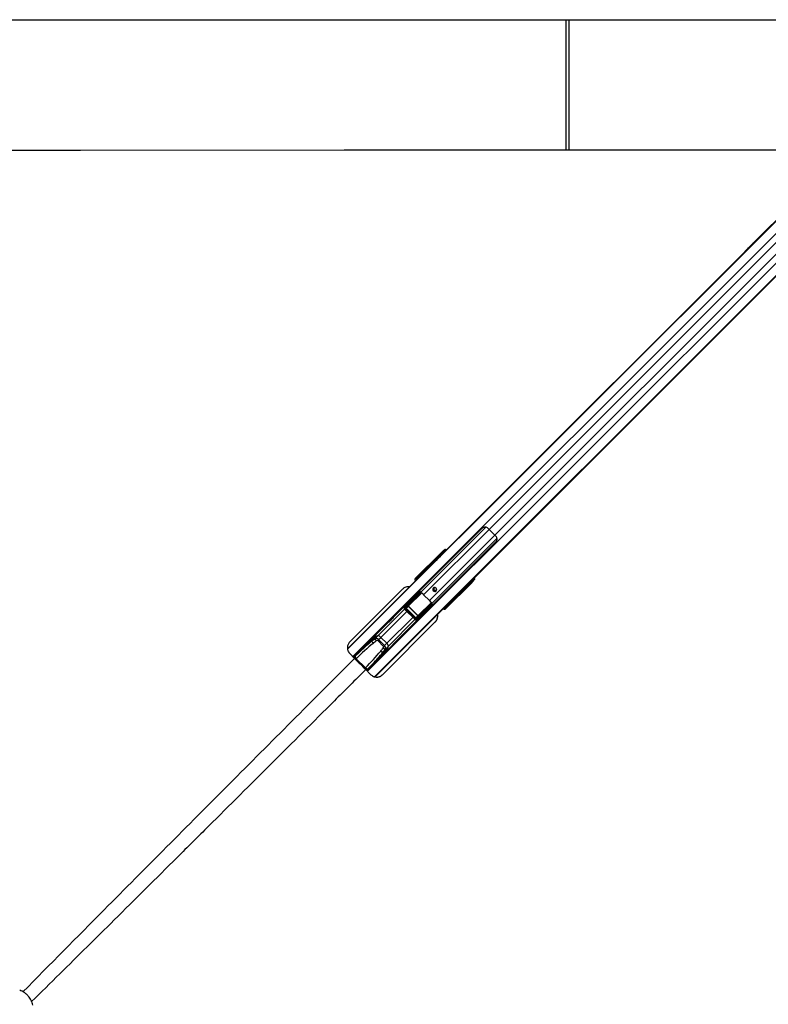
# Model space of a CAD drawing. Header units: millimetres. Extents: x 20 to 22981, y 40 to 19992.
# Tile 66 of 158: x 4544 to 6364, y 12461 to 14854. Entities that reach past the tile are written whole.
import ezdxf

# ---------------------------------------------------------------- set-up
doc = ezdxf.new("R2010")
doc.units = ezdxf.units.MM
doc.header["$LTSCALE"] = 2

msp = doc.modelspace()

# ---------------------------------------------------------------- linework, layer by layer
at = {"color": 7, "linetype": 'Continuous', "lineweight": 25}
for p, q in [((5871.29, 14854.4), (5871.29, 14536.88)), ((6604.95, 14588.64), (5560.48, 13544.16)), ((6607.37, 14591.61), (6328.56, 14312.79)), ((6672.28, 14521.31), (5632.67, 13481.69)), ((6675.26, 14523.73), (5648.46, 13496.93)), ((6307.05, 14291.29), (5575.65, 13559.89)), ((6316.2, 14300.43), (6307.05, 14291.29)), ((6322.89, 14307.13), (6316.2, 14300.43)), ((6328.56, 14312.79), (6322.89, 14307.13)), ((5668.36, 13617.95), (5355.2, 13304.79)), ((5699.11, 13601.53), (5685.18, 13615.46)), ((5388.44, 13271.56), (5701.59, 13584.71)), ((5569.44, 13559.33), (5505.78, 13495.67)), ((5507.53, 13496.99), (5569.9, 13559.36)), ((5571.54, 13558.67), (5526.1, 13513.23)), ((5571.36, 13555.6), (5558.75, 13542.99)), ((5575.65, 13559.89), (5571.36, 13555.6)), ((5573.73, 13562.92), (5574.97, 13563.86)), ((5575.03, 13561.09), (5573.78, 13560.15)), ((5574.97, 13563.86), (5577.64, 13566.52)), ((5575.18, 13564.66), (5577.64, 13566.52)), ((5556.59, 13540.83), (5340.83, 13325.07)), ((5554.18, 13537.86), (5553.93, 13537.49)), ((5560.48, 13544.16), (5554.18, 13537.86)), ((5555.96, 13539.3), (5560.48, 13544.16)), ((5558.75, 13542.99), (5556.59, 13540.83)), ((5509.73, 13497.02), (5514.3, 13502.53)), ((5515.79, 13502.63), (5511.1, 13496.97)), ((5521.33, 13509.91), (5516.57, 13503.94)), ((5521.43, 13510.03), (5516.64, 13504.02)), ((5516.64, 13504.02), (5517.72, 13505.09)), ((5516.9, 13502.15), (5517.41, 13501.64)), ((5518.42, 13503.67), (5517.36, 13502.62)), ((5517.72, 13505.09), (5524.41, 13513.17)), ((5519.31, 13504.57), (5518.42, 13503.67)), ((5525.79, 13513.14), (5519.09, 13505.05)), ((5521.43, 13510.03), (5521.34, 13509.9)), ((5505.78, 13495.67), (5507.53, 13496.99)), ((5511.88, 13499.98), (5508.67, 13495.95)), ((5511.95, 13500.06), (5508.74, 13496.02)), ((5508.74, 13496.02), (5509.73, 13497.02)), ((5508.99, 13494.16), (5509.27, 13493.88)), ((5509.27, 13493.88), (5509.47, 13493.7)), ((5510.43, 13495.6), (5509.46, 13494.62)), ((5509.46, 13494.62), (5509.74, 13494.34)), ((5509.74, 13494.34), (5510.71, 13495.32)), ((5510.43, 13495.6), (5511.33, 13496.49)), ((5510.71, 13495.32), (5510.43, 13495.6)), ((5510.71, 13495.32), (5511.61, 13496.21)), ((5511.33, 13496.49), (5511.61, 13496.21)), ((5642.98, 13485.79), (5579.32, 13422.13)), ((5643.01, 13486.25), (5580.64, 13423.88)), ((5596.88, 13442.45), (5642.31, 13487.89)), ((5632.67, 13481.69), (5620.23, 13470.1)), ((5628.36, 13477.38), (5620.98, 13470.51)), ((5628.36, 13477.38), (5622.47, 13471.49)), ((5631.47, 13479.94), (5625.44, 13473.91)), ((5632.67, 13481.69), (5628.36, 13477.38)), ((5636.64, 13485.11), (5631.47, 13479.94)), ((5644.15, 13492.62), (5636.64, 13485.11)), ((5643.79, 13490.14), (5644.73, 13491.38)), ((5648.46, 13496.93), (5644.15, 13492.62)), ((5647.5, 13491.32), (5646.57, 13490.08)), ((5650.17, 13494), (5647.5, 13491.32)), ((5648.31, 13491.53), (5650.17, 13494)), ((5474.74, 13470.02), (5346.5, 13341.78)), ((5623.29, 13471.76), (5408.21, 13256.68)), ((5479.79, 13427.46), (5513.76, 13461.35)), ((5516.35, 13461.11), (5481.65, 13426.49)), ((5483.84, 13426.48), (5518.33, 13460.97)), ((5518.82, 13460.04), (5484.33, 13425.55)), ((5512.07, 13460.97), (5511.8, 13461.24)), ((5516.12, 13461.84), (5518.37, 13461.65)), ((5539.88, 13442.31), (5525.96, 13456.24)), ((5618.41, 13468.08), (5620.31, 13469.34)), ((5622.47, 13471.49), (5620.31, 13469.34)), ((5620.98, 13470.51), (5622.47, 13471.49)), ((5625.44, 13473.91), (5623.29, 13471.76)), ((5483.78, 13432.66), (5452.07, 13400.95)), ((5483.84, 13432.73), (5479.38, 13427)), ((5484.29, 13433.25), (5479.79, 13427.46)), ((5498.39, 13447.31), (5484.29, 13433.25)), ((5484.33, 13425.55), (5489.15, 13429.57)), ((5509.2, 13400.68), (5543.69, 13435.17)), ((5544.62, 13434.69), (5510.13, 13400.2)), ((5510.14, 13398), (5544.76, 13432.7)), ((5545, 13430.11), (5511.11, 13396.15)), ((5580.62, 13427.45), (5586.28, 13432.14)), ((5586.18, 13430.66), (5580.66, 13426.08)), ((5585.29, 13433.76), (5585.8, 13433.25)), ((5586.27, 13433.71), (5587.32, 13434.77)), ((5587.32, 13434.77), (5588.22, 13435.67)), ((5587.59, 13432.93), (5593.57, 13437.69)), ((5587.59, 13432.93), (5587.66, 13432.99)), ((5587.66, 13432.99), (5593.68, 13437.78)), ((5588.74, 13434.07), (5587.66, 13432.99)), ((5588.7, 13435.44), (5596.78, 13442.15)), ((5596.81, 13440.77), (5588.74, 13434.07)), ((5593.57, 13437.69), (5593.68, 13437.78)), ((5479.52, 13421.46), (5505.11, 13395.87)), ((5481.4, 13423.34), (5506.99, 13397.75)), ((5483.92, 13423.81), (5483.49, 13423.39)), ((5507.03, 13399.85), (5483.49, 13423.39)), ((5489.09, 13428.12), (5483.92, 13423.81)), ((5483.92, 13423.81), (5507.46, 13400.27)), ((5489.3, 13428.33), (5489.09, 13428.12)), ((5511.77, 13405.44), (5489.09, 13428.12)), ((5489.3, 13428.33), (5511.98, 13405.65)), ((5507.46, 13400.27), (5511.77, 13405.44)), ((5513.22, 13405.5), (5509.2, 13400.68)), ((5511.98, 13405.65), (5511.77, 13405.44)), ((5530.96, 13414.74), (5516.89, 13400.64)), ((5544.89, 13428.15), (5544.62, 13428.42)), ((5577.53, 13425.62), (5577.81, 13425.34)), ((5578.96, 13427.06), (5577.99, 13426.09)), ((5577.99, 13426.09), (5578.27, 13425.81)), ((5578.27, 13425.81), (5579.24, 13426.78)), ((5579.86, 13427.96), (5578.96, 13427.06)), ((5579.24, 13426.78), (5578.96, 13427.06)), ((5580.14, 13427.68), (5579.24, 13426.78)), ((5580.64, 13423.88), (5579.32, 13422.13)), ((5579.6, 13425.02), (5583.62, 13428.23)), ((5579.67, 13425.09), (5579.6, 13425.02)), ((5579.67, 13425.09), (5583.71, 13428.3)), ((5580.66, 13426.08), (5579.67, 13425.09)), ((5579.86, 13427.96), (5580.14, 13427.68)), ((5437.62, 13386.5), (5398.88, 13347.76)), ((5426.13, 13262.15), (5554.37, 13390.39)), ((5484.6, 13368.43), (5516.31, 13400.13)), ((5507.46, 13400.27), (5507.03, 13399.85)), ((5510.65, 13395.73), (5516.38, 13400.19)), ((5511.11, 13396.15), (5516.89, 13400.64)), ((5407.7, 13349.51), (5414.91, 13356.72)), ((5359.18, 13306.37), (5403.1, 13350.29)), ((5412.81, 13356.09), (5400.04, 13343.32)), ((5416.63, 13347.38), (5414.38, 13345.12)), ((5428.77, 13330.74), (5414.38, 13345.12)), ((5416.63, 13347.38), (5422.11, 13352.85)), ((5416.63, 13347.38), (5431.02, 13332.99)), ((5422.11, 13352.85), (5436.5, 13338.46)), ((5431.02, 13332.99), (5428.77, 13330.74)), ((5431.02, 13332.99), (5436.5, 13338.46)), ((5431.41, 13315.23), (5470.15, 13353.98)), ((5346.5, 13313.49), (5358.24, 13301.75)), ((5365.39, 13312.58), (5364.88, 13313.07)), ((5390.01, 13275.54), (5433.93, 13319.46)), ((5439.74, 13329.16), (5426.97, 13316.39)), ((5433.16, 13324.06), (5440.37, 13331.27)), ((5356.39, 13303.57), (5358.52, 13305.7)), ((5358.52, 13305.7), (5359.18, 13306.37)), ((5362.75, 13301.45), (5362.08, 13300.78)), ((5362.08, 13300.78), (5362.08, 13300.78)), ((5362.08, 13300.78), (5384.43, 13278.43)), ((5385.09, 13279.1), (5384.43, 13278.43)), ((5384.43, 13278.43), (5384.43, 13278.43)), ((5387.22, 13272.74), (5389.35, 13274.87)), ((5389.35, 13274.87), (5390.01, 13275.54)), ((5396.72, 13281.23), (5396.22, 13281.75))]:
    msp.add_line(p, q, dxfattribs=at)
at = {"color": 8, "linetype": 'Continuous', "lineweight": 25}
for p, q in [((5879.29, 14536.88), (5879.29, 14854.4)), ((6603, 14585.67), (5341.11, 13323.78)), ((6617.76, 14569.9), (5353.93, 13306.06)), ((6653.54, 14534.12), (5389.71, 13270.28)), ((6669.32, 14519.35), (5406.93, 13256.96)), ((6577.28, 14507.56), (5685.18, 13615.46)), ((6591.21, 14493.63), (5699.11, 13601.53)), ((5677.2, 13620.64), (5519.32, 13462.76)), ((5685.18, 13615.46), (5525.96, 13456.24)), ((5699.11, 13601.53), (5539.88, 13442.31)), ((5704.29, 13593.55), (5546.41, 13435.67)), ((5573.07, 13557.3), (5571.54, 13558.67)), ((5573.78, 13560.15), (5574.91, 13559.14)), ((5554.18, 13537.86), (5340.93, 13324.61)), ((5516.98, 13501.21), (5515.79, 13502.63)), ((5516.38, 13503.5), (5515.85, 13502.97)), ((5516.06, 13502.78), (5517.19, 13501.42)), ((5516.57, 13503.94), (5516.64, 13504.02)), ((5516.9, 13502.15), (5517.36, 13502.62)), ((5517.36, 13502.62), (5517.87, 13502.11)), ((5518.93, 13503.16), (5518.42, 13503.67)), ((5519.31, 13504.57), (5519.82, 13504.06)), ((5527.21, 13511.44), (5525.84, 13513.09)), ((5526.1, 13513.23), (5527.42, 13511.65)), ((5508.66, 13495.94), (5508.74, 13496.02)), ((5508.99, 13494.16), (5509.46, 13494.62)), ((5509.27, 13493.88), (5509.74, 13494.34)), ((5509.36, 13493.63), (5509.37, 13493.61)), ((5642.31, 13487.89), (5640.95, 13489.42)), ((5642.79, 13491.26), (5643.79, 13490.14)), ((5620.31, 13469.34), (5407.73, 13256.75)), ((5489.15, 13429.57), (5521.03, 13461.45)), ((5521.4, 13461.12), (5489.39, 13429.11)), ((5515.76, 13463.07), (5514.76, 13461.76)), ((5512.76, 13405.74), (5544.82, 13437.81)), ((5545.13, 13437.41), (5513.22, 13405.5)), ((5546.16, 13435.78), (5545.3, 13434.72)), ((5586.28, 13432.14), (5584.86, 13433.33)), ((5585.07, 13433.54), (5586.42, 13432.41)), ((5585.76, 13434.22), (5586.27, 13433.71)), ((5585.8, 13433.25), (5586.27, 13433.71)), ((5586.62, 13432.2), (5587.15, 13432.73)), ((5587.32, 13434.77), (5586.81, 13435.28)), ((5587.71, 13436.18), (5588.22, 13435.67)), ((5596.73, 13442.19), (5595.09, 13443.56)), ((5595.3, 13443.77), (5596.88, 13442.45)), ((5479.59, 13421.39), (5414.91, 13356.72)), ((5485.12, 13415.86), (5422.11, 13352.85)), ((5479.52, 13421.46), (5481.4, 13423.34)), ((5577.26, 13425.73), (5577.27, 13425.71)), ((5577.99, 13426.09), (5577.53, 13425.62)), ((5578.27, 13425.81), (5577.81, 13425.34)), ((5499.51, 13401.47), (5436.5, 13338.46)), ((5505.04, 13395.94), (5440.37, 13331.27)), ((5505.11, 13395.87), (5506.99, 13397.75)), ((5364.88, 13313.07), (5355.9, 13304.1)), ((5360.64, 13299.33), (5362.08, 13300.78)), ((5382.98, 13276.99), (5384.43, 13278.43)), ((5387.86, 13272.37), (5396.72, 13281.23))]:
    msp.add_line(p, q, dxfattribs=at)
at = {"color": 7, "linetype": 'Continuous', "lineweight": 25, "flags": 128}
for points in [[(4051.92, 14854.44), (4692.52, 14854.44), (5333.11, 14854.42), (5962.48, 14854.39), (6535.83, 14854.36)], [(6535.83, 14536.92), (5962.48, 14536.89), (5333.11, 14536.86), (4692.52, 14536.84), (4051.92, 14536.84)], [(5556.39, 13465.68), (5557.4, 13467.22), (5557.71, 13469.06), (5557.28, 13470.93), (5556.18, 13472.53), (5554.58, 13473.63), (5552.71, 13474.06), (5550.86, 13473.75), (5549.32, 13472.75), (5548.32, 13471.21), (5548.01, 13469.36), (5548.44, 13467.49), (5549.54, 13465.89), (5551.14, 13464.79), (5553.01, 13464.36), (5554.85, 13464.67), (5556.39, 13465.68)], [(5445.02, 13393.56), (5445.05, 13393.59), (5447.96, 13396.64), (5450.42, 13399.24), (5452.08, 13400.96), (5452.69, 13401.51), (5452.15, 13400.83), (5450.51, 13399.06), (5449.35, 13397.85), (5448, 13396.49), (5446.53, 13395.03), (5444.98, 13393.52), (5441.93, 13390.61), (5439.33, 13388.15), (5437.62, 13386.5), (5437.62, 13386.5)], [(5470.15, 13353.98), (5470.15, 13353.98), (5471.81, 13355.69), (5474.26, 13358.29), (5477.18, 13361.34), (5478.69, 13362.89), (5480.14, 13364.36), (5481.5, 13365.7), (5482.71, 13366.87), (5484.48, 13368.5), (5485.15, 13369.04), (5484.6, 13368.43), (5484.6, 13368.43)]]:
    msp.add_lwpolyline(points, dxfattribs=at)
at = {"color": 7, "linetype": 'Continuous', "lineweight": 25}
for centre, radius, start, end in [((5653.68, 13584.05), 44.48, 44.91701, 52.2174), ((5667.7, 13570.04), 44.48, 37.7826, 45.08299), ((5570.11, 13557.59), 1.79, 37.06255, 96.71611), ((5575.17, 13561.56), 1.98, 136.71804, 225.53722), ((5576.41, 13562.5), 1.98, 136.71804, 225.53722), ((5570.02, 13527.42), 18.97, 135.04205, 146.63391), ((5572.17, 13529.59), 18.96, 135.04062, 146.5012), ((5514.21, 13502.73), 0.222, 233.45025, 294.03615), ((5514.77, 13503.78), 1.34, 310.97094, 322.92229), ((5515.52, 13503.46), 0.878, 288.39776, 308.24261), ((5518.38, 13504.37), 0.98, 43.84159, 132.60746), ((5521.35, 13510.18), 0.178, 240.82905, 298.86446), ((5524.33, 13513.3), 0.161, 245.16082, 301.16039), ((5525.59, 13513.9), 0.796, 284.95016, 307.21236), ((5525.56, 13513.92), 0.878, 288.39776, 308.24261), ((5510.39, 13496.29), 0.98, 43.84159, 132.60746), ((5511.86, 13500.28), 0.237, 231.60559, 292.6194), ((5641.24, 13486.46), 1.79, 353.28389, 52.93745), ((5645.21, 13491.52), 1.98, 224.46278, 313.28196), ((5646.15, 13492.77), 1.98, 224.46278, 313.28196), ((5515.07, 13461.23), 0.618, 119.68669, 153.40952), ((5514.87, 13461.05), 1.48, 2.45616, 32.46435), ((5516.42, 13461.4), 1.96, 347.3695, 7.26925), ((5517.72, 13460.06), 1.1, 359.03324, 55.99224), ((5518.04, 13460.69), 1.01, 320.15341, 71.30529), ((5567.72, 13498.05), 59.1, 219.54783, 225.03629), ((5554.23, 13470.59), 5.05, 147.85467, 302.14533), ((5553.85, 13470.5), 3.27, 80.87202, 228.67567), ((5554.13, 13470.23), 3.27, 221.86542, 8.5869), ((5609.88, 13485.18), 18.97, 303.36609, 314.95795), ((5612.04, 13487.34), 18.97, 303.36609, 314.95795), ((5489.7, 13429.56), 0.549, 179.03324, 235.99224), ((5581.7, 13484.07), 59.1, 224.96371, 230.45217), ((5544.34, 13434.39), 1.01, 18.69471, 129.84659), ((5543.71, 13434.07), 1.1, 34.00776, 90.96676), ((5545.05, 13432.77), 1.96, 82.73075, 102.6305), ((5544.7, 13431.23), 1.48, 57.53565, 87.54384), ((5544.88, 13431.42), 0.618, 296.59048, 330.31331), ((5586.38, 13430.57), 0.222, 155.96385, 216.54975), ((5587.11, 13431.87), 0.878, 141.75739, 161.60224), ((5587.43, 13431.13), 1.34, 127.07771, 139.02906), ((5588.02, 13434.73), 0.98, 317.39254, 46.15841), ((5593.83, 13437.7), 0.178, 151.13554, 209.17095), ((5597.57, 13441.91), 0.878, 141.75739, 161.60224), ((5597.55, 13441.94), 0.796, 142.78764, 165.04984), ((5596.95, 13440.68), 0.161, 148.83961, 204.83918), ((5479.83, 13425.27), 2.2, 33.96086, 90.86869), ((5483.23, 13425.57), 1.1, 359.03324, 55.99224), ((5513.21, 13406.05), 0.549, 214.00776, 270.96676), ((5579.94, 13426.75), 0.98, 317.39254, 46.15841), ((5583.93, 13428.21), 0.237, 157.3806, 218.39441), ((5509.22, 13399.58), 1.1, 34.00776, 90.96676), ((5508.91, 13396.18), 2.2, 359.13131, 56.03914), ((5422.93, 13323.77), 33.92, 103.67343, 149.92676), ((5426.38, 13314.56), 43.69, 105.21172, 108.09368), ((5414.13, 13346.65), 10.1, 37.87112, 85.57307), ((5413.56, 13348.18), 14.36, 199.75416, 224.08523), ((5420, 13333.06), 24.13, 107.34007, 134.44159), ((5421.75, 13354.55), 14.92, 199.71769, 223.07071), ((5430.3, 13330.49), 10.1, 4.42693, 52.12888), ((5364.18, 13312.36), 1, 46, 135), ((5431.83, 13329.91), 14.36, 225.91477, 250.24584), ((5407.41, 13339.28), 33.92, 300.07324, 346.32657), ((5438.19, 13338.1), 14.92, 226.92929, 250.28231), ((5416.71, 13336.35), 24.13, 315.55841, 342.65993), ((5398.21, 13342.73), 43.69, 341.90632, 344.78828), ((5368.19, 13308.96), 10.21, 198.61214, 233.23), ((5368.86, 13309.62), 10.21, 198.61214, 233.23), ((5392.61, 13284.55), 10.21, 216.77, 251.38786), ((5393.27, 13285.21), 10.21, 216.77, 251.38786), ((5396, 13280.54), 1, 315, 44)]:
    msp.add_arc(centre, radius, start, end, dxfattribs=at)
at = {"color": 8, "linetype": 'Continuous', "lineweight": 25}
for centre, radius, start, end in [((5507.75, 13495.32), 1.68, 40.11369, 97.3551), ((5517.63, 13485.3), 11.74, 134.84469, 138.74924), ((5568.95, 13433.99), 11.74, 311.25076, 315.15531), ((5578.97, 13424.1), 1.68, 352.6449, 49.88631)]:
    msp.add_arc(centre, radius, start, end, dxfattribs=at)
at = {"color": 7, "linetype": 'Continuous', "lineweight": 25}
for centre, major_axis, ratio, start_param, end_param in [((5684.5, 13442.46), (221.5, 221.5), 0.5107684, 1.5707963, 1.6398026), ((5688.79, 13446.75), (221.5, 221.5), 0.5107684, 1.5707963, 1.6406095), ((5571.17, 13560.66), (4.33, 4.18), 0.0438581, 0.3439498, 1.939496), ((5571.05, 13560.25), (2.88, 2.79), 0.0438581, 0.3439498, 1.939496), ((5572.44, 13558.81), (1.57, 1.28), 0.2462972, 0.3800283, 1.9755744), ((5581.82, 13562.22), (4.24, -4.24), 0.3295798, 2.0395283, 3.0955894), ((5555.55, 13539.1), (1.68, 1.76), 0.0656844, 2.7914656, 4.8889634), ((5465.9, 13452.54), (71.32, 74.15), 0.0006481, 5.4092127, 5.4533618), ((5466.26, 13452.19), (70.97, 74.51), 0.0008516, 5.4109204, 5.4550695), ((5514.8, 13501.57), (0.83, 1.22), 0.6768411, 6.0573316, 6.2513323), ((5514.74, 13501.39), (1.06, 1.62), 0.7727027, 6.0539511, 6.2479518), ((5517.71, 13502.97), (1.06, -1.06), 0.3305965, 3.1764992, 4.712389), ((5518.79, 13504.05), (1.06, -1.06), 0.3524771, 3.1764992, 4.712389), ((5519.45, 13504.7), (0.354, -0.354), 0.3743577, 3.1764992, 4.712389), ((5465.9, 13452.54), (71.32, 74.15), 0.0006481, 5.6002556, 5.6700895), ((5466.26, 13452.19), (70.97, 74.51), 0.0008516, 5.6019633, 5.6717972), ((5527.03, 13513.66), (1.77, -1.77), 0.5087004, 4.5118264, 4.5378561), ((5527.36, 13513.99), (1.41, -1.41), 0.7241758, 4.5118264, 4.5378561), ((5508.8, 13492.98), (3.69, -1.73), 0.9084912, 2.8237982, 4.3957505), ((5510.43, 13494.21), (3.27, -2.34), 0.932843, 2.9867722, 4.5587245), ((5509.81, 13494.97), (1.06, -1.06), 0.3305965, 3.1764992, 4.712389), ((5510.8, 13495.97), (1.06, -1.06), 0.3524771, 3.1764992, 4.712389), ((5511.46, 13496.63), (0.354, -0.354), 0.3743577, 3.1764992, 4.712389), ((5531.01, 13605.76), (222.39, 222.39), 0.5087356, 4.6425758, 4.712389), ((5535.32, 13610.06), (222.39, 222.39), 0.5087356, 4.6425758, 4.712389), ((5642.46, 13488.8), (1.28, 1.57), 0.2462972, 4.3076109, 5.903157), ((5644.31, 13487.52), (4.18, 4.33), 0.0438581, 4.3436893, 5.9392355), ((5643.9, 13487.41), (2.79, 2.88), 0.0438581, 4.3436893, 5.9392355), ((5645.87, 13498.17), (-4.24, 4.24), 0.3295798, 3.1875959, 4.243657), ((5479.06, 13430.6), (192.03, 191.31), 0.0067039, 4.8065492, 4.8845862), ((5515.41, 13453.68), (5.76, 5.76), 0.8205601, 0.4800861, 0.7564561), ((5579.04, 13508.15), (84.02, 68.6), 0.0107882, 2.3218814, 2.3610846), ((5620.03, 13469.7), (1.76, 1.68), 0.0656844, 1.3963176, 3.4917197), ((5487.03, 13430.32), (3.02, 3.58), 0.8534878, 1.4707385, 1.617673), ((5489.87, 13428.88), (0.811, 0.731), 0.9160627, 1.6419372, 3.1830512), ((5489.76, 13428.77), (0.472, 0.414), 0.7960113, 1.6519995, 3.1931135), ((5514.25, 13395.41), (191.31, 192.03), 0.0067039, 1.3986212, 1.4766361), ((5591.8, 13495.39), (68.6, 84.02), 0.0107882, 3.9221007, 3.9613039), ((5537.33, 13431.76), (5.76, 5.76), 0.8205601, 5.5267292, 5.8030992), ((5535.84, 13382.61), (74.51, 70.97), 0.0008516, 0.8281158, 0.8722649), ((5536.19, 13382.26), (74.15, 71.32), 0.0006481, 0.8298235, 0.8739726), ((5586.62, 13434.07), (1.06, -1.06), 0.3305965, 4.712389, 6.2482787), ((5585.22, 13431.15), (1.22, 0.83), 0.6768411, 0.031853, 0.2258537), ((5585.04, 13431.09), (1.62, 1.06), 0.7727027, 0.0352335, 0.2292342), ((5587.69, 13435.14), (1.06, -1.06), 0.3524771, 4.712389, 6.2482787), ((5588.35, 13435.8), (0.354, -0.354), 0.3743577, 4.712389, 6.2482787), ((5535.84, 13382.61), (74.51, 70.97), 0.0008516, 0.6113881, 0.681222), ((5536.19, 13382.26), (74.15, 71.32), 0.0006481, 0.6130958, 0.6829297), ((5597.31, 13443.38), (1.77, -1.77), 0.5087004, 4.8869219, 4.9129515), ((5597.64, 13443.71), (1.41, -1.41), 0.7241758, 4.8869219, 4.9129515), ((5482.55, 13424.57), (2.8, 3.2), 0.9399897, 1.4841326, 3.0830343), ((5483.02, 13425.03), (1.51, 1.79), 0.8534878, 1.4707385, 3.0696403), ((5485.31, 13425.12), (1.89, 1.66), 0.7960113, 1.6519995, 3.1931135), ((5485.08, 13424.89), (1.2, 1.04), 0.6306565, 1.6531679, 3.1942819), ((5512.53, 13406.23), (0.731, 0.811), 0.9160627, 3.1001341, 4.6412481), ((5512.41, 13406.11), (0.414, 0.472), 0.7960113, 3.0900718, 4.6311858), ((5576.63, 13425.15), (-1.73, 3.69), 0.9084912, 1.8874348, 3.4593871), ((5577.86, 13426.78), (-2.34, 3.27), 0.932843, 1.7244608, 3.2964131), ((5578.62, 13426.16), (1.06, -1.06), 0.3305965, 4.712389, 6.2482787), ((5579.62, 13427.15), (1.06, -1.06), 0.3524771, 4.712389, 6.2482787), ((5580.27, 13427.81), (0.354, -0.354), 0.3743577, 4.712389, 6.2482787), ((5508.21, 13398.9), (3.2, 2.8), 0.9399897, 3.200151, 4.7990528), ((5508.68, 13399.37), (1.79, 1.51), 0.8534878, 3.213545, 4.8124468), ((5508.77, 13401.66), (1.66, 1.89), 0.7960113, 3.0900718, 4.6311858), ((5508.53, 13401.43), (1.04, 1.2), 0.6306565, 3.0889034, 4.6300174), ((5513.97, 13403.38), (3.58, 3.02), 0.8534878, 4.6655123, 4.8124468), ((5471.64, 13192.55), (208.93, 208.93), 0.5211931, 1.3849003, 1.5707963), ((5503.26, 13127.36), (305, 305), 0.5324147, 1.3617427, 1.3849003), ((5502.58, 13126.68), (303.43, 303.43), 0.5211931, 1.3617427, 1.3849003), ((5412.35, 13343.09), (-5.66, 5.66), 0.7578134, 4.712389, 6.0741317), ((5411.67, 13342.41), (2.71, 2.71), 0.5211931, 0, 1.3617427), ((5426.74, 13328.7), (-5.66, 5.66), 0.7578134, 3.3506463, 4.712389), ((5472.32, 13193.23), (210.51, 210.51), 0.5374519, 1.4475158, 1.5707963), ((5276.2, 13388), (208.93, 208.93), 0.5211931, 4.712389, 4.898285), ((5210.33, 13418.93), (303.43, 303.43), 0.5211931, 4.898285, 4.9214426), ((5211.01, 13419.61), (305, 305), 0.5324147, 4.898285, 4.9214426), ((5426.06, 13328.02), (2.71, 2.71), 0.5211931, 4.9214426, 6.2831853), ((5276.88, 13388.67), (210.51, 210.51), 0.5374519, 4.712389, 4.8356359)]:
    msp.add_ellipse(centre, major_axis=major_axis, ratio=ratio, start_param=start_param, end_param=end_param, dxfattribs=at)
at = {"color": 8, "linetype": 'Continuous', "lineweight": 25}
for centre, major_axis, ratio, start_param, end_param in [((5579.14, 13559.55), (-4.24, 4.24), 0.3295099, 5.1803848, 6.237318), ((5577.81, 13558.22), (2.83, -2.83), 0.3295798, 2.3137493, 3.0955894), ((5510.68, 13494.95), (1.85, -0.86), 0.9084912, 4.074793, 4.3957505), ((5511.74, 13496.34), (0.354, -0.354), 0.3743577, 4.712389, 5.266749), ((5641.86, 13494.16), (-2.83, 2.83), 0.3295798, 3.1875959, 3.969436), ((5643.2, 13495.5), (4.24, -4.24), 0.3295099, 0.0458673, 1.1028005), ((5496.41, 13440.72), (28.45, 34.84), 0.0109144, 5.3549514, 5.4147331), ((5524.37, 13412.76), (34.84, 28.45), 0.0109144, 0.8684522, 0.9282339), ((5578.6, 13427.03), (-0.86, 1.85), 0.9084912, 1.8874348, 2.2076697), ((5579.99, 13428.09), (0.354, -0.354), 0.3743577, 4.158029, 4.712389), ((5472.32, 13193.23), (210.51, 210.51), 0.5374519, 1.3849003, 1.4475158), ((5276.88, 13388.67), (210.51, 210.51), 0.5374519, 4.8356359, 4.898285)]:
    msp.add_ellipse(centre, major_axis=major_axis, ratio=ratio, start_param=start_param, end_param=end_param, dxfattribs=at)
at = {"color": 7, "linetype": 'Continuous', "lineweight": 25}
for points, knots in [([(6307.05, 14291.29), (6307.01, 14291.24), (6306.95, 14291.19), (6306.9, 14291.13), (6306.87, 14291.1), (6306.78, 14291.01), (6306.6, 14290.8), (6306.73, 14290.86), (6307.66, 14291.65), (6309.34, 14293.21), (6312.15, 14295.97), (6315.89, 14299.81), (6319.82, 14303.8), (6323.42, 14307.43), (6326.24, 14310.19), (6328.71, 14312.57), (6330.08, 14313.84), (6330.78, 14314.49)], [0, 0, 0, 0, 0.0128243, 0.0160293, 0.0176317, 0.0240423, 0.0497305, 0.1190583, 0.1883106, 0.2569438, 0.3409778, 0.4760744, 0.611696, 0.7174469, 0.8271337, 0.9131092, 1, 1, 1, 1]), ([(6330.78, 14314.49), (6329.62, 14313.43), (6327.31, 14311.32), (6323.8, 14307.9), (6321.06, 14305.18), (6319.56, 14303.69), (6318.67, 14302.8), (6318.22, 14302.34), (6317.99, 14302.11)], [0, 0, 0, 0, 0.3256755, 0.6503388, 0.8229054, 0.9110502, 0.955444, 1, 1, 1, 1]), ([(6308.55, 14292.77), (6308.52, 14292.74), (6308.46, 14292.68), (6308.42, 14292.62), (6308.42, 14292.62), (6308.53, 14292.72), (6308.79, 14292.97), (6309.12, 14293.3), (6309.41, 14293.58), (6309.58, 14293.75), (6309.72, 14293.9), (6309.78, 14293.96), (6309.81, 14293.99)], [0, 0, 0, 0, 0.0540589, 0.1081366, 0.1814898, 0.3019771, 0.5184611, 0.7488201, 0.8245546, 0.9008749, 0.9552344, 1, 1, 1, 1]), ([(6309.81, 14293.99), (6309.84, 14294.02), (6309.9, 14294.09), (6309.94, 14294.14), (6309.94, 14294.14), (6309.83, 14294.04), (6309.56, 14293.78), (6309.23, 14293.45), (6308.94, 14293.16), (6308.78, 14293), (6308.64, 14292.86), (6308.58, 14292.8), (6308.55, 14292.77)], [0, 0, 0, 0, 0.0544091, 0.1088312, 0.182979, 0.3048167, 0.5225509, 0.7536074, 0.8287429, 0.9044718, 0.9590243, 1, 1, 1, 1]), ([(6322.89, 14307.13), (6321.42, 14305.65), (6319.04, 14303.27), (6316.98, 14301.21), (6316.2, 14300.43)], [0, 0, 0, 0, 0.62088459, 1, 1, 1, 1]), ([(6317.99, 14302.11), (6319.73, 14303.87), (6323.24, 14307.44), (6326.77, 14310.99), (6328.56, 14312.79)], [0, 0, 0, 0, 0.4939199, 1, 1, 1, 1]), ([(5680.93, 13619.21), (5680.11, 13619.7), (5678.46, 13620.68), (5675.42, 13620.98), (5672.67, 13620.51), (5670.43, 13619.52), (5669.11, 13618.65), (5668.55, 13618.12), (5668.36, 13617.95)], [0, 0, 0, 0, 0.21292834, 0.4246049, 0.67677118, 0.83002636, 0.94448477, 1, 1, 1, 1]), ([(5701.59, 13584.71), (5701.93, 13585.1), (5702.73, 13585.99), (5703.85, 13588.15), (5704.59, 13590.98), (5704.53, 13594.37), (5703.4, 13596.33), (5702.85, 13597.29)], [0, 0, 0, 0, 0.10962694, 0.25672778, 0.49978841, 0.75517788, 1, 1, 1, 1]), ([(5514.08, 13502.56), (5514.17, 13502.64), (5514.34, 13502.81), (5514.68, 13503.03), (5515.07, 13503.17), (5515.49, 13503.16), (5515.73, 13503.04), (5515.85, 13502.97)], [0, 0, 0, 0, 0.1896653, 0.387972, 0.5975579, 0.804387, 1, 1, 1, 1]), ([(5515.66, 13502.77), (5515.56, 13502.83), (5515.4, 13502.93), (5515.18, 13502.96), (5515, 13502.95), (5514.87, 13502.92), (5514.68, 13502.84), (5514.49, 13502.72), (5514.37, 13502.59), (5514.3, 13502.53)], [0, 0, 0, 0, 0.204018, 0.3683635, 0.408955, 0.5625699, 0.6085277, 0.8027053, 1, 1, 1, 1]), ([(5516.57, 13503.94), (5516.5, 13503.82), (5516.37, 13503.62), (5516.33, 13503.28), (5516.37, 13502.99), (5516.48, 13502.68), (5516.66, 13502.4), (5516.83, 13502.23), (5516.9, 13502.15)], [0, 0, 0, 0, 0.1995794, 0.3513074, 0.4943159, 0.6461802, 0.8522295, 1, 1, 1, 1]), ([(5524.26, 13513.16), (5524.35, 13513.24), (5524.5, 13513.39), (5524.77, 13513.57), (5525.06, 13513.68), (5525.39, 13513.7), (5525.62, 13513.63), (5525.87, 13513.5), (5525.98, 13513.37), (5526.07, 13513.27)], [0, 0, 0, 0, 0.1677551, 0.3094261, 0.4421052, 0.5973632, 0.7692312, 0.8002226, 1, 1, 1, 1]), ([(5525.79, 13513.14), (5525.72, 13513.22), (5525.56, 13513.4), (5525.28, 13513.53), (5525.03, 13513.54), (5524.87, 13513.5), (5524.75, 13513.44), (5524.67, 13513.39), (5524.54, 13513.29), (5524.47, 13513.23), (5524.41, 13513.17)], [0, 0, 0, 0, 0.2158633, 0.4289558, 0.5802581, 0.6862162, 0.7010964, 0.8134316, 0.8319841, 1, 1, 1, 1]), ([(5508.67, 13495.95), (5508.6, 13495.83), (5508.47, 13495.63), (5508.43, 13495.29), (5508.46, 13494.99), (5508.58, 13494.69), (5508.76, 13494.41), (5508.92, 13494.23), (5508.99, 13494.16)], [0, 0, 0, 0, 0.1995794, 0.3513074, 0.4943159, 0.6461802, 0.8522295, 1, 1, 1, 1]), ([(5636.64, 13485.11), (5636.42, 13484.89), (5635.97, 13484.44), (5635.04, 13483.53), (5634.05, 13482.56), (5633.1, 13481.6), (5632.29, 13480.79), (5631.72, 13480.2), (5631.48, 13479.95), (5631.47, 13479.94), (5631.47, 13479.94)], [0, 0, 0, 0, 0.1335987, 0.2671966, 0.4008119, 0.5344211, 0.6680123, 0.8016105, 0.9352267, 1, 1, 1, 1]), ([(5491.43, 13475.67), (5489.47, 13475.76), (5485.52, 13475.96), (5479.52, 13473.97), (5476.41, 13471.39), (5474.74, 13470.02)], [0, 0, 0, 0, 0.31404473, 0.63326451, 1, 1, 1, 1]), ([(5519.32, 13462.76), (5518.99, 13462.9), (5518.26, 13463.21), (5516.68, 13463.33), (5514.54, 13462.95), (5512.51, 13461.9), (5511.3, 13460.89), (5510.88, 13460.46), (5510.87, 13460.46)], [0, 0, 0, 0, 0.1251326, 0.2780419, 0.492841, 0.8046421, 0.9973287, 1, 1, 1, 1]), ([(5513.76, 13461.35), (5513.77, 13461.35), (5513.88, 13461.45), (5514.18, 13461.66), (5514.55, 13461.73), (5514.76, 13461.76)], [0, 0, 0, 0, 0.0107059, 0.4231481, 1, 1, 1, 1]), ([(5513.76, 13461.35), (5513.76, 13461.35), (5513.84, 13461.41), (5514.05, 13461.53), (5514.35, 13461.51), (5514.52, 13461.5)], [0, 0, 0, 0, 0.010706, 0.4231493, 1, 1, 1, 1]), ([(5516.35, 13461.11), (5516.08, 13461.18), (5515.71, 13461.28), (5515.21, 13461.38), (5514.85, 13461.45), (5514.63, 13461.49), (5514.52, 13461.5)], [0, 0, 0, 0, 0.4255346, 0.5656144, 0.7944513, 1, 1, 1, 1]), ([(5514.76, 13461.76), (5514.84, 13461.77), (5515.01, 13461.77), (5515.47, 13461.81), (5515.85, 13461.83), (5516.12, 13461.84)], [0, 0, 0, 0, 0.1841913, 0.40721306, 1, 1, 1, 1]), ([(5522.15, 13460.42), (5521.51, 13461.1), (5520.62, 13462.03), (5519.6, 13462.6), (5519.32, 13462.76)], [0, 0, 0, 0, 0.7198695, 1, 1, 1, 1]), ([(5546.41, 13435.67), (5545.96, 13436.4), (5545.32, 13437.41), (5544.34, 13438.26), (5544.07, 13438.5)], [0, 0, 0, 0, 0.720131, 1, 1, 1, 1]), ([(5544.11, 13427.22), (5544.11, 13427.23), (5544.54, 13427.66), (5545.55, 13428.86), (5546.59, 13430.9), (5546.98, 13433.03), (5546.86, 13434.61), (5546.55, 13435.34), (5546.41, 13435.67)], [0, 0, 0, 0, 0.0026713, 0.1953579, 0.507159, 0.7219581, 0.8748674, 1, 1, 1, 1]), ([(5545.15, 13430.87), (5545.13, 13430.98), (5545.1, 13431.2), (5545, 13431.73), (5544.88, 13432.25), (5544.79, 13432.61), (5544.76, 13432.7)], [0, 0, 0, 0, 0.2055736, 0.4344383, 0.8552633, 1, 1, 1, 1]), ([(5545, 13430.11), (5545, 13430.12), (5545.1, 13430.23), (5545.31, 13430.52), (5545.37, 13430.9), (5545.41, 13431.12)], [0, 0, 0, 0, 0.0107069, 0.4125943, 1, 1, 1, 1]), ([(5545, 13430.11), (5545, 13430.12), (5545.06, 13430.19), (5545.18, 13430.4), (5545.16, 13430.69), (5545.15, 13430.87)], [0, 0, 0, 0, 0.01070694, 0.41259547, 1, 1, 1, 1]), ([(5545.3, 13434.72), (5545.37, 13434.31), (5545.52, 13433.57), (5545.5, 13432.82), (5545.49, 13432.47)], [0, 0, 0, 0, 0.544713, 1, 1, 1, 1]), ([(5545.49, 13432.47), (5545.48, 13432.2), (5545.45, 13431.82), (5545.42, 13431.36), (5545.42, 13431.19), (5545.41, 13431.12)], [0, 0, 0, 0, 0.5927869, 0.8158087, 1, 1, 1, 1]), ([(5585.8, 13433.25), (5585.88, 13433.18), (5586.09, 13432.98), (5586.44, 13432.77), (5586.86, 13432.68), (5587.26, 13432.72), (5587.47, 13432.85), (5587.59, 13432.93)], [0, 0, 0, 0, 0.1526816, 0.4213754, 0.6263891, 0.8018835, 1, 1, 1, 1]), ([(5586.18, 13430.66), (5586.26, 13430.74), (5586.41, 13430.89), (5586.57, 13431.18), (5586.62, 13431.47), (5586.57, 13431.76), (5586.47, 13431.92), (5586.42, 13432.01)], [0, 0, 0, 0, 0.2616949, 0.4547577, 0.6342319, 0.8078503, 1, 1, 1, 1]), ([(5586.62, 13432.2), (5586.68, 13432.09), (5586.8, 13431.88), (5586.82, 13431.51), (5586.73, 13431.14), (5586.51, 13430.76), (5586.32, 13430.55), (5586.2, 13430.43)], [0, 0, 0, 0, 0.1837229, 0.3577538, 0.5459259, 0.7461896, 1, 1, 1, 1]), ([(5596.81, 13440.77), (5596.87, 13440.82), (5596.98, 13440.93), (5597.08, 13441.08), (5597.14, 13441.21), (5597.17, 13441.3), (5597.19, 13441.45), (5597.17, 13441.64), (5597.05, 13441.89), (5596.9, 13442.06), (5596.8, 13442.14), (5596.78, 13442.15)], [0, 0, 0, 0, 0.1655111, 0.2835853, 0.3149316, 0.4135053, 0.4333733, 0.5928838, 0.760419, 0.9651718, 1, 1, 1, 1]), ([(5596.92, 13442.42), (5596.94, 13442.41), (5597.06, 13442.31), (5597.23, 13442.1), (5597.34, 13441.77), (5597.34, 13441.45), (5597.23, 13441.14), (5597.04, 13440.86), (5596.88, 13440.7), (5596.8, 13440.61)], [0, 0, 0, 0, 0.03240383, 0.22207813, 0.38119878, 0.54336132, 0.67281526, 0.83474685, 1, 1, 1, 1]), ([(5554.37, 13390.39), (5554.73, 13390.76), (5555.44, 13391.5), (5556.4, 13392.73), (5557.14, 13393.83), (5557.69, 13394.77), (5558.33, 13395.98), (5558.98, 13397.47), (5559.65, 13399.58), (5560.03, 13401.46), (5560.24, 13403.6), (5560.23, 13405.68), (5560.07, 13407.35), (5559.88, 13408.23), (5559.86, 13408.33)], [0, 0, 0, 0, 0.0825106, 0.1650247, 0.2475428, 0.2914793, 0.3355033, 0.4592062, 0.5417364, 0.6723344, 0.7490041, 0.8639289, 0.9849785, 1, 1, 1, 1]), ([(5577.36, 13425.83), (5577.38, 13425.79), (5577.43, 13425.72), (5577.49, 13425.66), (5577.53, 13425.62)], [0, 0, 0, 0, 0.4679841, 1, 1, 1, 1]), ([(5577.81, 13425.34), (5577.88, 13425.27), (5578.09, 13425.08), (5578.44, 13424.87), (5578.86, 13424.77), (5579.26, 13424.81), (5579.48, 13424.95), (5579.6, 13425.02)], [0, 0, 0, 0, 0.1526816, 0.4213754, 0.6263891, 0.8018835, 1, 1, 1, 1]), ([(5484.6, 13368.43), (5484.1, 13367.94), (5483.1, 13366.96), (5480.38, 13364.4), (5478.26, 13362.39), (5477.22, 13361.38), (5477.21, 13361.37)], [0, 0, 0, 0, 0.3346574, 0.6673089, 0.9968828, 1, 1, 1, 1]), ([(5346.5, 13341.78), (5345.68, 13340.86), (5344.05, 13339.04), (5341.74, 13334.85), (5340.55, 13330.16), (5340.66, 13325.33), (5341.44, 13321.61), (5342.95, 13318.06), (5344.74, 13315.35), (5346.08, 13313.94), (5346.5, 13313.49)], [0, 0, 0, 0, 0.1137423, 0.2275484, 0.4536506, 0.5755272, 0.6973834, 0.820633, 0.9438023, 1, 1, 1, 1]), ([(5358.24, 13301.75), (5360.35, 13299.64), (5364.63, 13295.36), (5371.46, 13288.53), (5378.52, 13281.47), (5383.08, 13276.91), (5385.4, 13274.59)], [0, 0, 0, 0, 0.23888, 0.4846364, 0.7381427, 1, 1, 1, 1]), ([(5385.4, 13274.59), (5387.47, 13272.52), (5391.62, 13268.37), (5395.77, 13264.22), (5397.85, 13262.15)], [0, 0, 0, 0, 0.4999999, 1, 1, 1, 1]), ([(5397.85, 13262.15), (5398.73, 13261.35), (5400.05, 13260.15), (5402.07, 13258.89), (5403.9, 13257.95), (5405.82, 13257.22), (5408.04, 13256.64), (5409.88, 13256.37), (5411.56, 13256.28), (5412.98, 13256.29), (5414.39, 13256.41), (5416.03, 13256.68), (5417.47, 13257.03), (5418.88, 13257.5), (5420.25, 13258.05), (5421.58, 13258.71), (5423.08, 13259.62), (5424.57, 13260.68), (5425.61, 13261.66), (5426.13, 13262.15)], [0, 0, 0, 0, 0.1094064, 0.1641564, 0.2231318, 0.3052022, 0.3599456, 0.4454596, 0.4848826, 0.5243626, 0.583545, 0.6230251, 0.6862434, 0.7266466, 0.7671143, 0.8277756, 0.8682494, 0.9337677, 1, 1, 1, 1]), ([(4576.52, 12458.73), (4575.31, 12462.56), (4573.45, 12468.46), (4569.3, 12475.66), (4565.44, 12480.82), (4560.89, 12485.45), (4555.79, 12489.37), (4550.28, 12492.61), (4546.39, 12494.17), (4544.42, 12494.97)], [0, 0, 0, 0, 0.2383638, 0.3663808, 0.4913272, 0.6205367, 0.7504462, 0.8732427, 1, 1, 1, 1])]:
    msp.add_open_spline(points, degree=3, knots=knots, dxfattribs=at)
at = {"color": 8, "linetype": 'Continuous', "lineweight": 25}
for points, knots in [([(5520.69, 13509.11), (5520.74, 13509.24), (5520.85, 13509.57), (5521.11, 13509.86), (5521.26, 13510.03)], [0, 0, 0, 0, 0.4000337, 1, 1, 1, 1]), ([(5511.07, 13498.96), (5511.13, 13499.16), (5511.26, 13499.57), (5511.56, 13499.92), (5511.71, 13500.09)], [0, 0, 0, 0, 0.49301771, 1, 1, 1, 1]), ([(5518.37, 13461.65), (5518.56, 13461.81), (5518.96, 13462.13), (5519.36, 13462.45), (5519.56, 13462.62)], [0, 0, 0, 0, 0.4931943, 1, 1, 1, 1]), ([(5545.41, 13431.12), (5545.71, 13431.34), (5546.15, 13431.68), (5546.58, 13432), (5546.72, 13432.11)], [0, 0, 0, 0, 0.6758429, 1, 1, 1, 1]), ([(5593.68, 13437.61), (5593.63, 13437.57), (5593.36, 13437.33), (5593.04, 13437.09), (5592.74, 13437), (5592.68, 13436.99)], [0, 0, 0, 0, 0.160783, 0.8477094, 1, 1, 1, 1]), ([(5583.74, 13428.06), (5583.69, 13428.02), (5583.43, 13427.78), (5583.06, 13427.53), (5582.69, 13427.43), (5582.59, 13427.41)], [0, 0, 0, 0, 0.1385006, 0.7576606, 1, 1, 1, 1]), ([(4552.42, 12491.18), (4618.05, 12557.58), (4784.7, 12726.18), (5053.56, 12996.2), (5256.68, 13199.9), (5358.24, 13301.75)], [0, 0, 0, 0, 0.2451747, 0.6225869, 1, 1, 1, 1]), ([(5385.4, 13274.59), (5359.94, 13249.2), (5283.56, 13173.01), (5156.24, 13046.07), (5028.87, 12919.2), (4901.46, 12792.41), (4781.03, 12672.75), (4663.18, 12555.92), (4596.24, 12489.88), (4573.36, 12467.31)], [0, 0, 0, 0, 0.0941818, 0.2825455, 0.4709093, 0.5650912, 0.7534552, 0.9157368, 1, 1, 1, 1])]:
    msp.add_open_spline(points, degree=3, knots=knots, dxfattribs=at)

doc.saveas('drawing.dxf')
